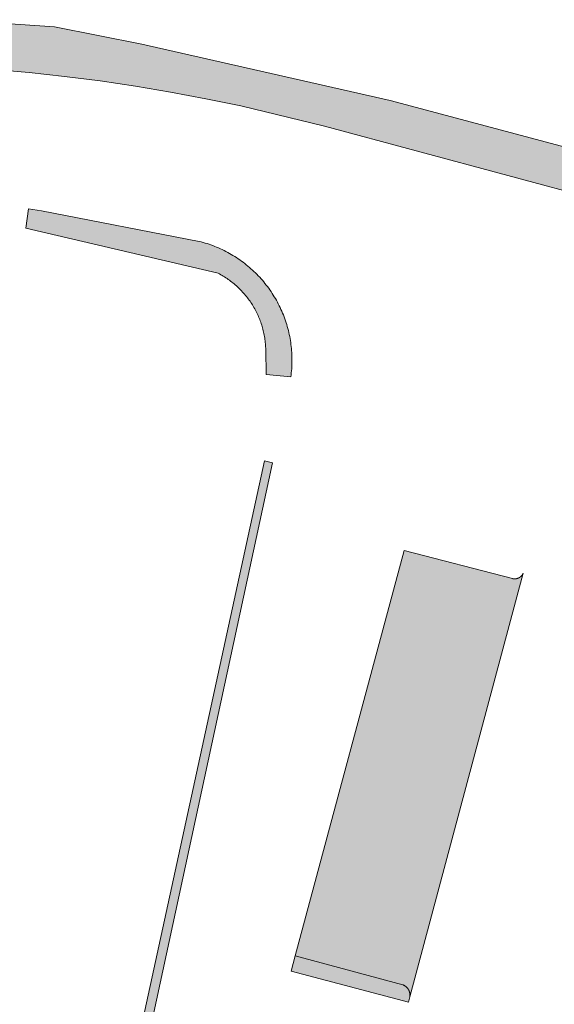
# Model space of a CAD drawing. Extents: x 97094 to 109644, y 463509 to 471969.
# Tile 91 of 256: x 103018 to 103040, y 467717 to 467758. Entities that reach past the tile are written whole.
import ezdxf

# ---------------------------------------------------------------- set-up
doc = ezdxf.new("R2010")
doc.units = 0
doc.layers.add('109 Onkruidbestrijding elementen', color=6, linetype='Continuous', lineweight=20, true_color=0xff00ff)

msp = doc.modelspace()

# ---------------------------------------------------------------- hatches: boundary and pattern name
at = {"layer": '109 Onkruidbestrijding elementen', "true_color": 0xff00ff}
for points in [[(103002.038, 467757.364), (102996.748, 467756.824), (102973.038, 467753.226), (102957.548, 467750.908), (102948.179, 467749.506), (102942.062, 467748.591), (102939.546, 467748.244), (102931.243, 467747.099), (102921.697, 467745.783), (102914.289, 467744.761), (102913.391, 467744.635), (102905.19, 467743.487), (102899.086, 467742.632), (102890.206, 467741.389), (102883.098, 467740.393), (102875.208, 467739.289), (102874.753, 467739.225), (102871.236, 467738.728), (102868.755, 467738.377), (102863.117, 467737.581), (102852.557, 467736.088), (102852.301, 467736.052), (102846.83, 467735.244), (102839.025, 467734.092), (102838.866, 467734.069), (102833.809, 467733.407), (102830.07, 467732.861), (102830.392, 467731.381), (102832.881, 467731.726), (102841.294, 467732.938), (102888.661, 467739.611), (102935.417, 467746.304), (102938.878, 467746.8), (102944.136, 467747.553), (102950.499, 467748.464), (102963.382, 467750.311), (103000.96, 467755.7), (103003.709, 467756.021), (103005.9, 467756.188), (103008.094, 467756.303), (103010.29, 467756.365), (103012.487, 467756.373), (103014.921, 467756.261), (103016.407, 467756.156), (103017.89, 467756.023), (103019.371, 467755.862), (103020.848, 467755.672), (103022.322, 467755.454), (103023.79, 467755.208), (103025.254, 467754.934), (103026.713, 467754.632), (103030.198, 467753.793), (103041.655, 467750.71), (103058.443, 467746.192), (103058.5, 467746.19), (103058.557, 467746.19), (103058.614, 467746.19), (103058.671, 467746.191), (103058.728, 467746.194), (103058.785, 467746.197), (103058.842, 467746.201), (103058.899, 467746.206), (103058.955, 467746.212), (103059.012, 467746.219), (103059.069, 467746.227), (103059.125, 467746.236), (103059.181, 467746.246), (103059.237, 467746.257), (103059.293, 467746.268), (103059.348, 467746.281), (103059.404, 467746.294), (103059.459, 467746.309), (103059.514, 467746.324), (103059.569, 467746.34), (103059.623, 467746.358), (103059.677, 467746.376), (103059.731, 467746.395), (103059.784, 467746.415), (103059.837, 467746.435), (103059.89, 467746.457), (103059.943, 467746.48), (103059.995, 467746.503), (103060.046, 467746.527), (103060.097, 467746.552), (103060.148, 467746.578), (103060.198, 467746.605), (103060.248, 467746.633), (103060.298, 467746.661), (103060.347, 467746.691), (103060.395, 467746.721), (103060.443, 467746.752), (103060.49, 467746.784), (103060.537, 467746.816), (103060.584, 467746.849), (103060.629, 467746.883), (103060.675, 467746.918), (103060.719, 467746.954), (103060.763, 467746.99), (103060.806, 467747.027), (103060.849, 467747.065), (103060.891, 467747.103), (103060.933, 467747.142), (103060.974, 467747.182), (103061.014, 467747.223), (103061.053, 467747.264), (103061.092, 467747.306), (103061.13, 467747.348), (103061.167, 467747.391), (103061.204, 467747.435), (103061.24, 467747.479), (103061.275, 467747.524), (103061.309, 467747.57), (103061.343, 467747.616), (103061.376, 467747.663), (103061.408, 467747.71), (103061.439, 467747.757), (103061.47, 467747.806), (103061.499, 467747.854), (103061.528, 467747.904), (103061.556, 467747.953), (103061.584, 467748.003), (103061.61, 467748.054), (103061.635, 467748.105), (103061.66, 467748.156), (103061.684, 467748.208), (103061.707, 467748.26), (103061.729, 467748.313), (103061.75, 467748.366), (103061.77, 467748.419), (103061.79, 467748.473), (103061.808, 467748.527), (103061.826, 467748.581), (103061.842, 467748.636), (103061.858, 467748.69), (103061.873, 467748.745), (103061.887, 467748.801), (103061.9, 467748.856), (103061.912, 467748.912), (103061.923, 467748.968), (103061.934, 467749.024), (103061.943, 467749.08), (103061.951, 467749.137), (103061.959, 467749.193), (103061.965, 467749.25), (103060.05, 467749.637), (103060.043, 467749.608), (103059.597, 467748.827), (103059.275, 467748.623), (103058.963, 467748.425), (103058.21, 467748.268), (103056.859, 467748.494), (103032.942, 467754.857), (103022.587, 467757.206), (103018.953, 467757.922), (103014.639, 467758.224), (103011.324, 467758.081), (103007.327, 467757.904), (103002.038, 467757.364)], [(103025.769, 467747.663), (103025.823, 467747.634), (103025.877, 467747.605), (103025.931, 467747.574), (103025.984, 467747.543), (103026.036, 467747.511), (103026.088, 467747.478), (103026.14, 467747.444), (103026.19, 467747.409), (103026.241, 467747.373), (103026.29, 467747.337), (103026.339, 467747.299), (103026.387, 467747.261), (103026.435, 467747.222), (103026.482, 467747.182), (103026.528, 467747.142), (103026.574, 467747.1), (103026.619, 467747.058), (103026.663, 467747.016), (103026.706, 467746.972), (103026.749, 467746.928), (103026.791, 467746.883), (103026.832, 467746.837), (103026.873, 467746.79), (103026.912, 467746.743), (103026.951, 467746.696), (103026.989, 467746.647), (103027.026, 467746.598), (103027.063, 467746.549), (103027.098, 467746.498), (103027.133, 467746.447), (103027.167, 467746.396), (103027.2, 467746.344), (103027.232, 467746.292), (103027.263, 467746.239), (103027.294, 467746.185), (103027.323, 467746.131), (103027.351, 467746.076), (103027.379, 467746.021), (103027.406, 467745.966), (103027.431, 467745.91), (103027.456, 467745.853), (103027.48, 467745.797), (103027.503, 467745.74), (103027.525, 467745.682), (103027.546, 467745.624), (103027.565, 467745.566), (103027.584, 467745.507), (103027.602, 467745.448), (103027.619, 467745.389), (103027.635, 467745.33), (103027.65, 467745.27), (103027.664, 467745.21), (103027.677, 467745.15), (103027.689, 467745.09), (103027.7, 467745.029), (103027.71, 467744.968), (103027.719, 467744.907), (103027.727, 467744.846), (103027.733, 467744.785), (103027.739, 467744.724), (103027.744, 467744.662), (103027.748, 467744.601), (103027.75, 467744.54), (103027.752, 467744.478), (103027.776, 467743.45), (103028.797, 467743.344), (103028.808, 467743.428), (103028.818, 467743.512), (103028.826, 467743.597), (103028.833, 467743.681), (103028.838, 467743.766), (103028.842, 467743.851), (103028.845, 467743.935), (103028.846, 467744.02), (103028.845, 467744.105), (103028.844, 467744.19), (103028.841, 467744.275), (103028.836, 467744.359), (103028.83, 467744.444), (103028.823, 467744.529), (103028.814, 467744.613), (103028.804, 467744.697), (103028.793, 467744.781), (103028.78, 467744.865), (103028.765, 467744.949), (103028.75, 467745.032), (103028.733, 467745.115), (103028.714, 467745.198), (103028.694, 467745.28), (103028.673, 467745.362), (103028.651, 467745.444), (103028.627, 467745.526), (103028.601, 467745.606), (103028.575, 467745.687), (103028.547, 467745.767), (103028.517, 467745.847), (103028.487, 467745.926), (103028.455, 467746.004), (103028.422, 467746.082), (103028.387, 467746.16), (103028.351, 467746.237), (103028.314, 467746.313), (103028.276, 467746.389), (103028.236, 467746.464), (103028.195, 467746.538), (103028.153, 467746.612), (103028.11, 467746.685), (103028.066, 467746.757), (103028.02, 467746.828), (103027.973, 467746.899), (103027.925, 467746.969), (103027.876, 467747.038), (103027.825, 467747.106), (103027.774, 467747.174), (103027.721, 467747.24), (103027.668, 467747.306), (103027.613, 467747.371), (103027.557, 467747.434), (103027.5, 467747.497), (103027.442, 467747.559), (103027.383, 467747.62), (103027.323, 467747.68), (103027.262, 467747.739), (103027.2, 467747.797), (103027.137, 467747.854), (103027.073, 467747.91), (103027.009, 467747.965), (103026.943, 467748.018), (103026.877, 467748.071), (103026.809, 467748.122), (103026.741, 467748.173), (103026.672, 467748.222), (103026.602, 467748.27), (103026.531, 467748.317), (103026.46, 467748.362), (103026.387, 467748.407), (103026.315, 467748.45), (103026.241, 467748.492), (103026.167, 467748.533), (103026.092, 467748.573), (103026.016, 467748.611), (103025.94, 467748.648), (103025.863, 467748.684), (103025.785, 467748.718), (103025.707, 467748.752), (103025.629, 467748.784), (103025.549, 467748.814), (103025.47, 467748.843), (103025.39, 467748.871), (103025.309, 467748.898), (103025.228, 467748.923), (103025.147, 467748.947), (103025.065, 467748.97), (103024.983, 467748.991), (103018.415, 467750.268), (103017.868, 467750.354), (103017.756, 467749.544), (103025.769, 467747.663)], [(103028.036, 467739.776), (103027.7, 467739.849), (103021.076, 467709.445), (103021.463, 467709.361), (103028.036, 467739.776)], [(103033.465, 467718.03), (103033.472, 467718.027), (103033.479, 467718.024), (103033.486, 467718.021), (103033.493, 467718.018), (103033.5, 467718.015), (103033.507, 467718.011), (103033.514, 467718.008), (103033.521, 467718.004), (103033.527, 467718.001), (103033.534, 467717.997), (103033.541, 467717.993), (103033.547, 467717.989), (103033.554, 467717.985), (103033.56, 467717.98), (103033.566, 467717.976), (103033.573, 467717.971), (103033.579, 467717.967), (103033.585, 467717.962), (103033.591, 467717.957), (103033.597, 467717.953), (103033.603, 467717.948), (103033.608, 467717.942), (103033.614, 467717.937), (103033.62, 467717.932), (103033.625, 467717.927), (103033.631, 467717.921), (103033.636, 467717.916), (103033.641, 467717.91), (103033.646, 467717.904), (103033.651, 467717.899), (103033.656, 467717.893), (103033.661, 467717.887), (103033.666, 467717.881), (103033.671, 467717.875), (103033.675, 467717.868), (103033.68, 467717.862), (103033.684, 467717.856), (103033.688, 467717.849), (103033.692, 467717.843), (103033.696, 467717.836), (103033.7, 467717.83), (103033.704, 467717.823), (103033.708, 467717.816), (103033.711, 467717.809), (103033.715, 467717.803), (103033.718, 467717.796), (103033.721, 467717.789), (103033.724, 467717.782), (103033.727, 467717.775), (103033.73, 467717.767), (103033.733, 467717.76), (103033.736, 467717.753), (103033.738, 467717.746), (103033.741, 467717.739), (103033.743, 467717.731), (103033.745, 467717.724), (103033.747, 467717.716), (103033.749, 467717.709), (103033.751, 467717.702), (103033.752, 467717.694), (103033.754, 467717.686), (103033.755, 467717.679), (103033.757, 467717.671), (103033.758, 467717.664), (103033.759, 467717.656), (103033.76, 467717.649), (103033.761, 467717.641), (103033.761, 467717.633), (103033.762, 467717.626), (103033.762, 467717.618), (103033.762, 467717.61), (103033.763, 467717.603), (103033.763, 467717.595), (103033.762, 467717.587), (103033.762, 467717.579), (103033.762, 467717.572), (103033.761, 467717.564), (103033.761, 467717.556), (103033.76, 467717.549), (103033.759, 467717.541), (103033.758, 467717.534), (103033.757, 467717.526), (103038.479, 467735.177), (103038.477, 467735.171), (103038.474, 467735.165), (103038.472, 467735.16), (103038.469, 467735.154), (103038.466, 467735.148), (103038.463, 467735.143), (103038.46, 467735.137), (103038.457, 467735.132), (103038.454, 467735.126), (103038.451, 467735.121), (103038.448, 467735.115), (103038.444, 467735.11), (103038.441, 467735.105), (103038.437, 467735.1), (103038.433, 467735.095), (103038.43, 467735.089), (103038.426, 467735.084), (103038.422, 467735.08), (103038.418, 467735.075), (103038.414, 467735.07), (103038.41, 467735.065), (103038.406, 467735.06), (103038.401, 467735.056), (103038.397, 467735.051), (103038.392, 467735.047), (103038.388, 467735.042), (103038.383, 467735.038), (103038.379, 467735.034), (103038.374, 467735.03), (103038.369, 467735.026), (103038.364, 467735.022), (103038.359, 467735.018), (103038.354, 467735.014), (103038.349, 467735.01), (103038.344, 467735.007), (103038.339, 467735.003), (103038.334, 467735), (103038.328, 467734.996), (103038.323, 467734.993), (103038.318, 467734.99), (103038.312, 467734.987), (103038.307, 467734.983), (103038.301, 467734.981), (103038.295, 467734.978), (103038.29, 467734.975), (103038.284, 467734.972), (103038.278, 467734.97), (103038.273, 467734.967), (103038.267, 467734.965), (103038.261, 467734.963), (103038.255, 467734.96), (103038.249, 467734.958), (103038.243, 467734.956), (103038.237, 467734.954), (103038.231, 467734.953), (103038.225, 467734.951), (103038.219, 467734.949), (103038.213, 467734.948), (103038.207, 467734.946), (103038.2, 467734.945), (103038.194, 467734.944), (103038.188, 467734.943), (103038.182, 467734.942), (103038.176, 467734.941), (103038.169, 467734.94), (103038.163, 467734.94), (103038.157, 467734.939), (103038.151, 467734.939), (103038.144, 467734.938), (103038.138, 467734.938), (103038.132, 467734.938), (103038.125, 467734.938), (103038.119, 467734.938), (103038.113, 467734.938), (103038.106, 467734.938), (103038.1, 467734.939), (103038.094, 467734.939), (103038.088, 467734.94), (103038.081, 467734.94), (103038.075, 467734.941), (103038.069, 467734.942), (103038.063, 467734.943), (103038.056, 467734.944), (103038.05, 467734.945), (103038.044, 467734.947), (103038.038, 467734.948), (103033.523, 467736.116), (103028.985, 467719.241), (103033.465, 467718.03)], [(103033.757, 467717.526), (103033.758, 467717.534), (103033.759, 467717.541), (103033.76, 467717.549), (103033.761, 467717.556), (103033.761, 467717.564), (103033.762, 467717.572), (103033.762, 467717.579), (103033.762, 467717.587), (103033.763, 467717.595), (103033.763, 467717.603), (103033.762, 467717.61), (103033.762, 467717.618), (103033.762, 467717.626), (103033.761, 467717.633), (103033.761, 467717.641), (103033.76, 467717.649), (103033.759, 467717.656), (103033.758, 467717.664), (103033.757, 467717.671), (103033.755, 467717.679), (103033.754, 467717.686), (103033.752, 467717.694), (103033.751, 467717.702), (103033.749, 467717.709), (103033.747, 467717.716), (103033.745, 467717.724), (103033.743, 467717.731), (103033.741, 467717.739), (103033.738, 467717.746), (103033.736, 467717.753), (103033.733, 467717.76), (103033.73, 467717.767), (103033.727, 467717.775), (103033.724, 467717.782), (103033.721, 467717.789), (103033.718, 467717.796), (103033.715, 467717.803), (103033.711, 467717.809), (103033.708, 467717.816), (103033.704, 467717.823), (103033.7, 467717.83), (103033.696, 467717.836), (103033.692, 467717.843), (103033.688, 467717.849), (103033.684, 467717.856), (103033.68, 467717.862), (103033.675, 467717.868), (103033.671, 467717.875), (103033.666, 467717.881), (103033.661, 467717.887), (103033.656, 467717.893), (103033.651, 467717.899), (103033.646, 467717.904), (103033.641, 467717.91), (103033.636, 467717.916), (103033.631, 467717.921), (103033.625, 467717.927), (103033.62, 467717.932), (103033.614, 467717.937), (103033.608, 467717.942), (103033.603, 467717.948), (103033.597, 467717.953), (103033.591, 467717.957), (103033.585, 467717.962), (103033.579, 467717.967), (103033.573, 467717.971), (103033.566, 467717.976), (103033.56, 467717.98), (103033.554, 467717.985), (103033.547, 467717.989), (103033.541, 467717.993), (103033.534, 467717.997), (103033.527, 467718.001), (103033.521, 467718.004), (103033.514, 467718.008), (103033.507, 467718.011), (103033.5, 467718.015), (103033.493, 467718.018), (103033.486, 467718.021), (103033.479, 467718.024), (103033.472, 467718.027), (103033.465, 467718.03), (103028.985, 467719.241), (103028.812, 467718.597), (103033.698, 467717.307), (103033.757, 467717.526)]]:
    msp.add_hatch(color=6, dxfattribs=at).paths.add_polyline_path(points)

# ---------------------------------------------------------------- linework, layer by layer
at = {"layer": '109 Onkruidbestrijding elementen', "color": 3, "true_color": 0x00ff00}
for points in [[(103056.859, 467748.494), (103032.942, 467754.857), (103022.587, 467757.206), (103018.953, 467757.922), (103014.639, 467758.224)], [(103016.407, 467756.156), (103017.89, 467756.023), (103019.371, 467755.862), (103020.848, 467755.672), (103022.322, 467755.454), (103023.79, 467755.208), (103025.254, 467754.934), (103026.713, 467754.632), (103030.198, 467753.793), (103041.655, 467750.71)]]:
    msp.add_lwpolyline(points, dxfattribs=at)
for points in [[(103025.769, 467747.663), (103025.823, 467747.634), (103025.877, 467747.605), (103025.931, 467747.574), (103025.984, 467747.543), (103026.036, 467747.511), (103026.088, 467747.478), (103026.14, 467747.444), (103026.19, 467747.409), (103026.241, 467747.373), (103026.29, 467747.337), (103026.339, 467747.299), (103026.387, 467747.261), (103026.435, 467747.222), (103026.482, 467747.182), (103026.528, 467747.142), (103026.574, 467747.1), (103026.619, 467747.058), (103026.663, 467747.016), (103026.706, 467746.972), (103026.749, 467746.928), (103026.791, 467746.883), (103026.832, 467746.837), (103026.873, 467746.79), (103026.912, 467746.743), (103026.951, 467746.696), (103026.989, 467746.647), (103027.026, 467746.598), (103027.063, 467746.549), (103027.098, 467746.498), (103027.133, 467746.447), (103027.167, 467746.396), (103027.2, 467746.344), (103027.232, 467746.292), (103027.263, 467746.239), (103027.294, 467746.185), (103027.323, 467746.131), (103027.351, 467746.076), (103027.379, 467746.021), (103027.406, 467745.966), (103027.431, 467745.91), (103027.456, 467745.853), (103027.48, 467745.797), (103027.503, 467745.74), (103027.525, 467745.682), (103027.546, 467745.624), (103027.565, 467745.566), (103027.584, 467745.507), (103027.602, 467745.448), (103027.619, 467745.389), (103027.635, 467745.33), (103027.65, 467745.27), (103027.664, 467745.21), (103027.677, 467745.15), (103027.689, 467745.09), (103027.7, 467745.029), (103027.71, 467744.968), (103027.719, 467744.907), (103027.727, 467744.846), (103027.733, 467744.785), (103027.739, 467744.724), (103027.744, 467744.662), (103027.748, 467744.601), (103027.75, 467744.54), (103027.752, 467744.478), (103027.776, 467743.45), (103028.797, 467743.344), (103028.808, 467743.428), (103028.818, 467743.512), (103028.826, 467743.597), (103028.833, 467743.681), (103028.838, 467743.766), (103028.842, 467743.851), (103028.845, 467743.935), (103028.846, 467744.02), (103028.845, 467744.105), (103028.844, 467744.19), (103028.841, 467744.275), (103028.836, 467744.359), (103028.83, 467744.444), (103028.823, 467744.529), (103028.814, 467744.613), (103028.804, 467744.697), (103028.793, 467744.781), (103028.78, 467744.865), (103028.765, 467744.949), (103028.75, 467745.032), (103028.733, 467745.115), (103028.714, 467745.198), (103028.694, 467745.28), (103028.673, 467745.362), (103028.651, 467745.444), (103028.627, 467745.526), (103028.601, 467745.606), (103028.575, 467745.687), (103028.547, 467745.767), (103028.517, 467745.847), (103028.487, 467745.926), (103028.455, 467746.004), (103028.422, 467746.082), (103028.387, 467746.16), (103028.351, 467746.237), (103028.314, 467746.313), (103028.276, 467746.389), (103028.236, 467746.464), (103028.195, 467746.538), (103028.153, 467746.612), (103028.11, 467746.685), (103028.066, 467746.757), (103028.02, 467746.828), (103027.973, 467746.899), (103027.925, 467746.969), (103027.876, 467747.038), (103027.825, 467747.106), (103027.774, 467747.174), (103027.721, 467747.24), (103027.668, 467747.306), (103027.613, 467747.371), (103027.557, 467747.434), (103027.5, 467747.497), (103027.442, 467747.559), (103027.383, 467747.62), (103027.323, 467747.68), (103027.262, 467747.739), (103027.2, 467747.797), (103027.137, 467747.854), (103027.073, 467747.91), (103027.009, 467747.965), (103026.943, 467748.018), (103026.877, 467748.071), (103026.809, 467748.122), (103026.741, 467748.173), (103026.672, 467748.222), (103026.602, 467748.27), (103026.531, 467748.317), (103026.46, 467748.362), (103026.387, 467748.407), (103026.315, 467748.45), (103026.241, 467748.492), (103026.167, 467748.533), (103026.092, 467748.573), (103026.016, 467748.611), (103025.94, 467748.648), (103025.863, 467748.684), (103025.785, 467748.718), (103025.707, 467748.752), (103025.629, 467748.784), (103025.549, 467748.814), (103025.47, 467748.843), (103025.39, 467748.871), (103025.309, 467748.898), (103025.228, 467748.923), (103025.147, 467748.947), (103025.065, 467748.97), (103024.983, 467748.991), (103018.415, 467750.268), (103017.868, 467750.354), (103017.756, 467749.544), (103025.769, 467747.663)], [(103028.036, 467739.776), (103027.7, 467739.849), (103021.076, 467709.445), (103021.463, 467709.361), (103028.036, 467739.776)], [(103033.465, 467718.03), (103033.472, 467718.027), (103033.479, 467718.024), (103033.486, 467718.021), (103033.493, 467718.018), (103033.5, 467718.015), (103033.507, 467718.011), (103033.514, 467718.008), (103033.521, 467718.004), (103033.527, 467718.001), (103033.534, 467717.997), (103033.541, 467717.993), (103033.547, 467717.989), (103033.554, 467717.985), (103033.56, 467717.98), (103033.566, 467717.976), (103033.573, 467717.971), (103033.579, 467717.967), (103033.585, 467717.962), (103033.591, 467717.957), (103033.597, 467717.953), (103033.603, 467717.948), (103033.608, 467717.942), (103033.614, 467717.937), (103033.62, 467717.932), (103033.625, 467717.927), (103033.631, 467717.921), (103033.636, 467717.916), (103033.641, 467717.91), (103033.646, 467717.904), (103033.651, 467717.899), (103033.656, 467717.893), (103033.661, 467717.887), (103033.666, 467717.881), (103033.671, 467717.875), (103033.675, 467717.868), (103033.68, 467717.862), (103033.684, 467717.856), (103033.688, 467717.849), (103033.692, 467717.843), (103033.696, 467717.836), (103033.7, 467717.83), (103033.704, 467717.823), (103033.708, 467717.816), (103033.711, 467717.809), (103033.715, 467717.803), (103033.718, 467717.796), (103033.721, 467717.789), (103033.724, 467717.782), (103033.727, 467717.775), (103033.73, 467717.767), (103033.733, 467717.76), (103033.736, 467717.753), (103033.738, 467717.746), (103033.741, 467717.739), (103033.743, 467717.731), (103033.745, 467717.724), (103033.747, 467717.716), (103033.749, 467717.709), (103033.751, 467717.702), (103033.752, 467717.694), (103033.754, 467717.686), (103033.755, 467717.679), (103033.757, 467717.671), (103033.758, 467717.664), (103033.759, 467717.656), (103033.76, 467717.649), (103033.761, 467717.641), (103033.761, 467717.633), (103033.762, 467717.626), (103033.762, 467717.618), (103033.762, 467717.61), (103033.763, 467717.603), (103033.763, 467717.595), (103033.762, 467717.587), (103033.762, 467717.579), (103033.762, 467717.572), (103033.761, 467717.564), (103033.761, 467717.556), (103033.76, 467717.549), (103033.759, 467717.541), (103033.758, 467717.534), (103033.757, 467717.526), (103038.479, 467735.177), (103038.477, 467735.171), (103038.474, 467735.165), (103038.472, 467735.16), (103038.469, 467735.154), (103038.466, 467735.148), (103038.463, 467735.143), (103038.46, 467735.137), (103038.457, 467735.132), (103038.454, 467735.126), (103038.451, 467735.121), (103038.448, 467735.115), (103038.444, 467735.11), (103038.441, 467735.105), (103038.437, 467735.1), (103038.433, 467735.095), (103038.43, 467735.089), (103038.426, 467735.084), (103038.422, 467735.08), (103038.418, 467735.075), (103038.414, 467735.07), (103038.41, 467735.065), (103038.406, 467735.06), (103038.401, 467735.056), (103038.397, 467735.051), (103038.392, 467735.047), (103038.388, 467735.042), (103038.383, 467735.038), (103038.379, 467735.034), (103038.374, 467735.03), (103038.369, 467735.026), (103038.364, 467735.022), (103038.359, 467735.018), (103038.354, 467735.014), (103038.349, 467735.01), (103038.344, 467735.007), (103038.339, 467735.003), (103038.334, 467735), (103038.328, 467734.996), (103038.323, 467734.993), (103038.318, 467734.99), (103038.312, 467734.987), (103038.307, 467734.983), (103038.301, 467734.981), (103038.295, 467734.978), (103038.29, 467734.975), (103038.284, 467734.972), (103038.278, 467734.97), (103038.273, 467734.967), (103038.267, 467734.965), (103038.261, 467734.963), (103038.255, 467734.96), (103038.249, 467734.958), (103038.243, 467734.956), (103038.237, 467734.954), (103038.231, 467734.953), (103038.225, 467734.951), (103038.219, 467734.949), (103038.213, 467734.948), (103038.207, 467734.946), (103038.2, 467734.945), (103038.194, 467734.944), (103038.188, 467734.943), (103038.182, 467734.942), (103038.176, 467734.941), (103038.169, 467734.94), (103038.163, 467734.94), (103038.157, 467734.939), (103038.151, 467734.939), (103038.144, 467734.938), (103038.138, 467734.938), (103038.132, 467734.938), (103038.125, 467734.938), (103038.119, 467734.938), (103038.113, 467734.938), (103038.106, 467734.938), (103038.1, 467734.939), (103038.094, 467734.939), (103038.088, 467734.94), (103038.081, 467734.94), (103038.075, 467734.941), (103038.069, 467734.942), (103038.063, 467734.943), (103038.056, 467734.944), (103038.05, 467734.945), (103038.044, 467734.947), (103038.038, 467734.948), (103033.523, 467736.116), (103028.985, 467719.241), (103033.465, 467718.03)], [(103033.757, 467717.526), (103033.758, 467717.534), (103033.759, 467717.541), (103033.76, 467717.549), (103033.761, 467717.556), (103033.761, 467717.564), (103033.762, 467717.572), (103033.762, 467717.579), (103033.762, 467717.587), (103033.763, 467717.595), (103033.763, 467717.603), (103033.762, 467717.61), (103033.762, 467717.618), (103033.762, 467717.626), (103033.761, 467717.633), (103033.761, 467717.641), (103033.76, 467717.649), (103033.759, 467717.656), (103033.758, 467717.664), (103033.757, 467717.671), (103033.755, 467717.679), (103033.754, 467717.686), (103033.752, 467717.694), (103033.751, 467717.702), (103033.749, 467717.709), (103033.747, 467717.716), (103033.745, 467717.724), (103033.743, 467717.731), (103033.741, 467717.739), (103033.738, 467717.746), (103033.736, 467717.753), (103033.733, 467717.76), (103033.73, 467717.767), (103033.727, 467717.775), (103033.724, 467717.782), (103033.721, 467717.789), (103033.718, 467717.796), (103033.715, 467717.803), (103033.711, 467717.809), (103033.708, 467717.816), (103033.704, 467717.823), (103033.7, 467717.83), (103033.696, 467717.836), (103033.692, 467717.843), (103033.688, 467717.849), (103033.684, 467717.856), (103033.68, 467717.862), (103033.675, 467717.868), (103033.671, 467717.875), (103033.666, 467717.881), (103033.661, 467717.887), (103033.656, 467717.893), (103033.651, 467717.899), (103033.646, 467717.904), (103033.641, 467717.91), (103033.636, 467717.916), (103033.631, 467717.921), (103033.625, 467717.927), (103033.62, 467717.932), (103033.614, 467717.937), (103033.608, 467717.942), (103033.603, 467717.948), (103033.597, 467717.953), (103033.591, 467717.957), (103033.585, 467717.962), (103033.579, 467717.967), (103033.573, 467717.971), (103033.566, 467717.976), (103033.56, 467717.98), (103033.554, 467717.985), (103033.547, 467717.989), (103033.541, 467717.993), (103033.534, 467717.997), (103033.527, 467718.001), (103033.521, 467718.004), (103033.514, 467718.008), (103033.507, 467718.011), (103033.5, 467718.015), (103033.493, 467718.018), (103033.486, 467718.021), (103033.479, 467718.024), (103033.472, 467718.027), (103033.465, 467718.03), (103028.985, 467719.241), (103028.812, 467718.597), (103033.698, 467717.307), (103033.757, 467717.526)]]:
    msp.add_lwpolyline(points, close=True, dxfattribs=at)

doc.saveas('drawing.dxf')
